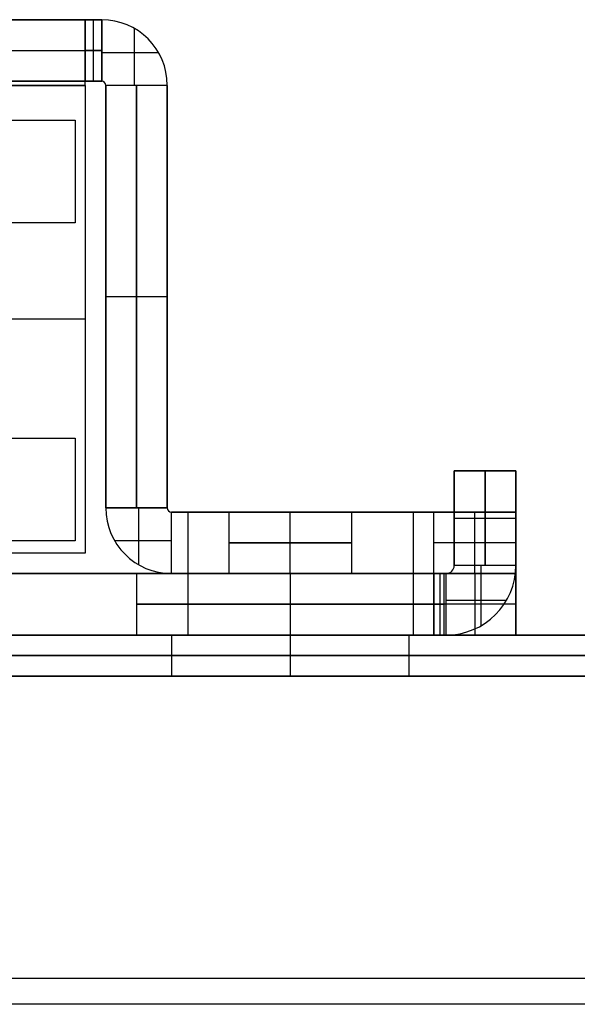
# Model space of a CAD drawing. Extents: x -288 to 235, y -508 to 198.
# Tile 4 of 34: x -221 to -207, y -506 to -481. Entities that reach past the tile are written whole.
import ezdxf

# ---------------------------------------------------------------- set-up
doc = ezdxf.new("R2010")
doc.units = 0
doc.layers.add('STANDARD', color=7, linetype='CONTINUOUS')

msp = doc.modelspace()

# ---------------------------------------------------------------- linework, layer by layer
at = {"layer": 'STANDARD', "color": 7}
for p, q in [((-247.4, -481.5, 1008), (-218.6, -481.5, 1008)), ((-219, -481.5, 965.6), (-247, -481.5, 965.6)), ((-218.6, -481.5, 986), (-221.2, -481.5, 986)), ((-219, -481.5, 965.6), (-219, -483, 965.6)), ((-219, -481.5, 964), (-219, -481.5, 965.6)), ((-219, -483, 964), (-219, -481.5, 964)), ((-218.6, -481.5, 964), (-219, -481.5, 964)), ((-219, -483, 964.8), (-219, -481.5, 964.8)), ((-218.8, -483, 964), (-218.8, -481.5, 964)), ((-218.6, -481.5, 964), (-218.6, -483, 964)), ((-218.6, -483, 1008), (-218.6, -481.5, 1008)), ((-218.6, -481.5, 1008), (-218.6, -481.5, 964)), ((-219, -483.1, 964.8), (-219, -481.714, 964.8)), ((-217.8, -483.1, 964), (-217.8, -481.714, 964)), ((-217.8, -483.1, 1008), (-217.8, -481.714, 1008)), ((-247.4, -482.25, 1008), (-218.6, -482.25, 1008)), ((-219, -482.25, 965.6), (-219, -482.25, 964)), ((-218.6, -482.25, 964), (-219, -482.25, 964)), ((-219, -482.3, 965.6), (-219, -482.3, 964.214)), ((-218.6, -482.3, 964), (-217.214, -482.3, 964)), ((-218.6, -482.3, 1008), (-217.214, -482.3, 1008)), ((-247.4, -483, 1008), (-218.6, -483, 1008)), ((-219, -483, 965.6), (-247, -483, 965.6)), ((-247, -483.1, 965.5), (-219, -483.1, 965.5)), ((-219, -483.1, 964), (-247, -483.1, 964)), ((-218.6, -483, 986), (-221.2, -483, 986)), ((-218.6, -483, 964), (-219, -483, 964)), ((-219, -483, 965.6), (-219, -483, 964)), ((-219, -483.1, 965.5), (-219, -494.5, 965.5)), ((-219, -483.1, 964), (-219, -483.1, 965.5)), ((-219, -483.1, 964), (-219, -494.5, 964)), ((-219, -483.1, 964.75), (-219, -494.5, 964.75)), ((-218.6, -483, 1008), (-218.6, -483, 964)), ((-218.5, -483.1, 1008), (-218.5, -493.4, 1008)), ((-218.5, -493.4, 964), (-218.5, -483.1, 964)), ((-218.5, -483.1, 964), (-218.5, -483.1, 1008)), ((-217, -483.1, 964), (-218.5, -483.1, 964)), ((-217, -483.1, 1008), (-218.5, -483.1, 1008)), ((-218.5, -493.4, 986), (-218.5, -483.1, 986)), ((-217.75, -493.4, 964), (-217.75, -483.1, 964)), ((-217.75, -483.1, 1008), (-217.75, -493.4, 1008)), ((-217, -493.4, 964), (-217, -483.1, 964)), ((-217, -483.1, 1008), (-217, -493.4, 1008)), ((-217, -483.1, 1008), (-217, -483.1, 964)), ((-217, -493.4, 986), (-217, -483.1, 986)), ((-230, -483.95, 987.75), (-219.25, -483.95, 987.75)), ((-230, -483.95, 990.25), (-219.25, -483.95, 990.25)), ((-230, -483.95, 989), (-219.25, -483.95, 989)), ((-219.25, -483.95, 987.75), (-219.25, -486.45, 987.75)), ((-219.25, -483.95, 990.25), (-219.25, -483.95, 987.75)), ((-219.25, -483.95, 990.25), (-219.25, -486.45, 990.25)), ((-219.25, -483.95, 989), (-219.25, -486.45, 989)), ((-219.25, -485.2, 990.25), (-219.25, -485.2, 987.75)), ((-219.25, -486.45, 987.75), (-221.75, -486.45, 987.75)), ((-219.25, -486.45, 990.25), (-221.75, -486.45, 990.25)), ((-219.25, -486.45, 989), (-221.75, -486.45, 989)), ((-220.5, -486.45, 990.25), (-220.5, -486.45, 987.75)), ((-219.25, -486.45, 990.25), (-219.25, -486.45, 987.75)), ((-218.5, -488.25, 1008), (-218.5, -488.25, 964)), ((-218.5, -488.25, 964), (-217, -488.25, 964)), ((-218.5, -488.25, 1008), (-217, -488.25, 1008)), ((-217, -488.25, 1008), (-217, -488.25, 964)), ((-219, -488.8, 965.5), (-230.257, -488.8, 965.5)), ((-219, -488.8, 964), (-230.257, -488.8, 964)), ((-219, -488.8, 965.5), (-219, -488.8, 964)), ((-221.75, -491.7, 987.75), (-219.25, -491.7, 987.75)), ((-221.75, -491.7, 990.25), (-219.25, -491.7, 990.25)), ((-221.75, -491.7, 989), (-219.25, -491.7, 989)), ((-220.5, -491.7, 990.25), (-220.5, -491.7, 987.75)), ((-219.25, -491.7, 987.75), (-219.25, -494.2, 987.75)), ((-219.25, -491.7, 990.25), (-219.25, -491.7, 987.75)), ((-219.25, -491.7, 990.25), (-219.25, -494.2, 990.25)), ((-219.25, -491.7, 989), (-219.25, -494.2, 989)), ((-210, -494.8, 983.75), (-210, -492.5, 983.75)), ((-210, -492.5, 988.25), (-210, -494.8, 988.25)), ((-210, -492.5, 983.75), (-210, -492.5, 988.25)), ((-210, -492.5, 983.75), (-208.5, -492.5, 983.75)), ((-208.5, -492.5, 988.25), (-210, -492.5, 988.25)), ((-210, -492.5, 986), (-210, -494.8, 986)), ((-210, -492.5, 986), (-208.5, -492.5, 986)), ((-209.25, -492.5, 983.75), (-209.25, -492.5, 988.25)), ((-209.25, -492.5, 988.25), (-209.25, -494.8, 988.25)), ((-209.25, -494.8, 983.75), (-209.25, -492.5, 983.75)), ((-208.5, -492.5, 983.75), (-208.5, -492.5, 988.25)), ((-208.5, -492.5, 988.25), (-208.5, -494.8, 988.25)), ((-208.5, -494.8, 983.75), (-208.5, -492.5, 983.75)), ((-208.5, -492.5, 986), (-208.5, -494.8, 986)), ((-219.25, -492.95, 990.25), (-219.25, -492.95, 987.75)), ((-218.5, -493.4, 1008), (-218.5, -493.4, 964)), ((-217, -493.4, 964), (-218.5, -493.4, 964)), ((-218.5, -493.4, 1008), (-217, -493.4, 1008)), ((-217.7, -493.4, 964), (-217.7, -494.786, 964)), ((-217.7, -493.4, 1008), (-217.7, -494.786, 1008)), ((-217, -493.4, 1008), (-217, -493.4, 964)), ((-216.9, -495, 964), (-216.9, -493.5, 964)), ((-216.9, -493.5, 964), (-211, -493.5, 964)), ((-216.9, -495, 1008), (-216.9, -493.5, 1008)), ((-211, -493.5, 1008), (-216.9, -493.5, 1008)), ((-216.9, -493.5, 964), (-216.9, -493.5, 1008)), ((-210.5, -493.5, 986), (-216.9, -493.5, 986)), ((-216.5, -493.5, 964), (-216.5, -496.5, 964)), ((-215.5, -493.5, 1002), (-215.5, -495, 1002)), ((-215.5, -493.5, 970), (-215.5, -495, 970)), ((-214, -495, 1000.5), (-214, -493.5, 1000.5)), ((-214, -495, 1003.5), (-214, -493.5, 1003.5)), ((-214, -495, 968.5), (-214, -493.5, 968.5)), ((-214, -495, 971.5), (-214, -493.5, 971.5)), ((-212.7, -493.5, 964), (-212.7, -493.5, 969.252)), ((-212.7, -493.5, 970.748), (-212.7, -493.5, 1001.252)), ((-212.7, -493.5, 1002.748), (-212.7, -493.5, 1008)), ((-212.5, -495, 1002), (-212.5, -493.5, 1002)), ((-212.5, -495, 970), (-212.5, -493.5, 970)), ((-211, -493.5, 1008), (-211, -496.5, 1008)), ((-211, -493.5, 964), (-211, -496.5, 964)), ((-208.5, -493.5, 983.5), (-210.5, -493.5, 983.5)), ((-210.5, -495, 983.5), (-210.5, -493.5, 983.5)), ((-210.5, -493.5, 983.5), (-210.5, -493.5, 988.5)), ((-210.5, -495, 988.5), (-210.5, -493.5, 988.5)), ((-210.5, -493.5, 988.5), (-208.5, -493.5, 988.5)), ((-210.5, -495, 986), (-210.5, -493.5, 986)), ((-210, -493.65, 983.75), (-210, -493.65, 988.25)), ((-210, -493.65, 988.25), (-208.5, -493.65, 988.25)), ((-210, -493.65, 983.75), (-208.5, -493.65, 983.75)), ((-209.5, -495, 983.5), (-209.5, -493.5, 983.5)), ((-209.5, -495, 988.5), (-209.5, -493.5, 988.5)), ((-208.5, -493.5, 1005.5), (-208.5, -496.5, 1005.5)), ((-208.5, -493.5, 966.5), (-208.5, -496.5, 966.5)), ((-208.5, -493.5, 966.5), (-208.5, -493.5, 983.5)), ((-208.5, -493.5, 983.5), (-208.5, -495, 983.5)), ((-208.5, -495, 988.5), (-208.5, -493.5, 988.5)), ((-208.5, -493.5, 988.5), (-208.5, -493.5, 1005.5)), ((-208.5, -493.5, 975), (-208.5, -496.5, 975)), ((-208.5, -493.5, 997), (-208.5, -496.5, 997)), ((-208.5, -493.65, 983.75), (-208.5, -493.65, 988.25)), ((-219.25, -494.2, 987.75), (-221.75, -494.2, 987.75)), ((-219.25, -494.2, 990.25), (-221.75, -494.2, 990.25)), ((-219.25, -494.2, 989), (-221.75, -494.2, 989)), ((-220.5, -494.2, 990.25), (-220.5, -494.2, 987.75)), ((-219.25, -494.2, 990.25), (-219.25, -494.2, 987.75)), ((-216.9, -494.2, 964), (-218.286, -494.2, 964)), ((-216.9, -494.2, 1008), (-218.286, -494.2, 1008)), ((-208.5, -494.25, 983.5), (-210.5, -494.25, 983.5)), ((-208.5, -494.25, 988.5), (-210.5, -494.25, 988.5)), ((-219, -494.5, 965.5), (-230.25, -494.5, 965.5)), ((-219, -494.5, 964), (-230.25, -494.5, 964)), ((-219, -494.5, 964.75), (-230.25, -494.5, 964.75)), ((-219, -494.5, 965.5), (-219, -494.5, 964)), ((-210, -494.8, 988.25), (-210, -494.8, 983.75)), ((-208.5, -494.8, 988.25), (-210, -494.8, 988.25)), ((-208.5, -494.8, 983.75), (-210, -494.8, 983.75)), ((-209.35, -494.8, 988.25), (-209.35, -496.272, 988.25)), ((-209.35, -494.8, 983.75), (-209.35, -496.272, 983.75)), ((-208.5, -494.8, 983.75), (-208.5, -494.8, 988.25)), ((-211, -495, 1008), (-255, -495, 1008)), ((-216.9, -495, 1008), (-249.1, -495, 1008)), ((-222, -495, 964), (-216.9, -495, 964)), ((-221.2, -495, 986), (-216.9, -495, 986)), ((-217.75, -495, 1002), (-217.75, -496.5, 1002)), ((-217.75, -495, 970), (-217.75, -496.5, 970)), ((-216.9, -495, 964), (-216.9, -495, 967.623)), ((-216.9, -495, 972.377), (-216.9, -495, 999.623)), ((-216.9, -495, 1004.377), (-216.9, -495, 1008)), ((-216.9, -495, 999.623), (-216.9, -495, 1004.377)), ((-216.9, -495, 967.623), (-216.9, -495, 972.377)), ((-215.5, -495, 1002), (-216.9, -495, 1002)), ((-215.5, -495, 970), (-216.9, -495, 970)), ((-216.9, -495, 964), (-211, -495, 964)), ((-214, -495, 998.25), (-214, -496.5, 998.25)), ((-214, -495, 1005.75), (-214, -496.5, 1005.75)), ((-214, -495, 966.25), (-214, -496.5, 966.25)), ((-214, -495, 973.75), (-214, -496.5, 973.75)), ((-213.575, -495, 998.274), (-213.575, -495, 1000.561)), ((-213.575, -495, 1003.439), (-213.575, -495, 1005.726)), ((-213.575, -495, 966.274), (-213.575, -495, 968.561)), ((-213.575, -495, 971.439), (-213.575, -495, 973.726)), ((-210.25, -495, 1002), (-212.5, -495, 1002)), ((-210.25, -495, 970), (-212.5, -495, 970)), ((-210.5, -495, 988.25), (-210.5, -495, 983.75)), ((-210.2, -495, 983.75), (-210.5, -495, 983.75)), ((-210.2, -495, 988.25), (-210.5, -495, 988.25)), ((-210.5, -495, 993.5), (-210.5, -496.5, 993.5)), ((-208.5, -495, 993.5), (-210.5, -495, 993.5)), ((-210.5, -496.5, 988.25), (-210.5, -495, 988.25)), ((-210.5, -495, 983.75), (-210.5, -496.5, 983.75)), ((-210.5, -496.5, 978.5), (-210.5, -495, 978.5)), ((-210.5, -495, 978.5), (-208.5, -495, 978.5)), ((-208.5, -495, 988.5), (-210.5, -495, 988.5)), ((-210.5, -495, 988.5), (-210.5, -495, 993.5)), ((-210.5, -495, 978.5), (-210.5, -495, 983.5)), ((-208.5, -495, 983.5), (-210.5, -495, 983.5)), ((-210.5, -495, 986), (-210.2, -495, 986)), ((-208.5, -495, 991), (-210.5, -495, 991)), ((-208.5, -495, 981), (-210.5, -495, 981)), ((-210.5, -495, 988.5), (-210.5, -495, 988.25)), ((-210.5, -495, 983.75), (-210.5, -495, 983.5)), ((-210.35, -495, 983.75), (-210.35, -495, 988.25)), ((-210.35, -495, 988.25), (-210.35, -496.5, 988.25)), ((-210.35, -495, 983.75), (-210.35, -496.5, 983.75)), ((-210.25, -496.5, 1002), (-210.25, -495, 1002)), ((-210.25, -496.5, 970), (-210.25, -495, 970)), ((-210.2, -495, 983.75), (-210.2, -495, 988.25)), ((-210.2, -496.5, 988.25), (-210.2, -495, 988.25)), ((-210.2, -496.5, 983.75), (-210.2, -495, 983.75)), ((-209.5, -495, 993.5), (-209.5, -496.5, 993.5)), ((-209.5, -495, 978.5), (-209.5, -496.5, 978.5)), ((-209.5, -495, 988.5), (-209.5, -495, 993.5)), ((-209.5, -495, 978.5), (-209.5, -495, 983.5)), ((-208.5, -496.5, 993.5), (-208.5, -495, 993.5)), ((-208.5, -495, 978.5), (-208.5, -496.5, 978.5)), ((-208.5, -495, 993.5), (-208.5, -495, 988.5)), ((-208.5, -495, 983.5), (-208.5, -495, 978.5)), ((-208.5, -495, 966.5), (-208.5, -495, 978.5)), ((-208.5, -495, 993.5), (-208.5, -495, 1005.5)), ((-208.5, -495.75, 993.5), (-210.5, -495.75, 993.5)), ((-210.2, -495.75, 988.25), (-210.5, -495.75, 988.25)), ((-210.2, -495.75, 983.75), (-210.5, -495.75, 983.75)), ((-208.5, -495.75, 978.5), (-210.5, -495.75, 978.5)), ((-210.2, -495.65, 988.25), (-208.728, -495.65, 988.25)), ((-210.2, -495.65, 983.75), (-208.728, -495.65, 983.75)), ((-264.2, -496.5, 909.2), (-201.8, -496.5, 909.2)), ((-201.8, -496.5, 1025.5), (-264.2, -496.5, 1025.5)), ((-211, -496.5, 964), (-220.7, -496.5, 964)), ((-220.7, -496.5, 1008), (-211, -496.5, 1008)), ((-217.75, -496.5, 1002), (-216.9, -496.5, 1002)), ((-217.75, -496.5, 970), (-216.9, -496.5, 970)), ((-216.9, -496.5, 1018), (-216.9, -497.5, 1018)), ((-216.9, -496.5, 986), (-216.9, -497.5, 986)), ((-216.9, -496.5, 954), (-216.9, -497.5, 954)), ((-216.9, -496.5, 922), (-216.9, -497.5, 922)), ((-216.9, -496.5, 1002), (-216.9, -497.5, 1002)), ((-216.9, -496.5, 970), (-216.9, -497.5, 970)), ((-216.9, -496.5, 938), (-216.9, -497.5, 938)), ((-216.9, -496.5, 986), (-211.1, -496.5, 986)), ((-214, -496.5, 983.1), (-214, -496.5, 988.9)), ((-214, -496.5, 1015.1), (-214, -497.5, 1015.1)), ((-214, -496.5, 1020.9), (-214, -497.5, 1020.9)), ((-214, -496.5, 983.1), (-214, -497.5, 983.1)), ((-214, -496.5, 988.9), (-214, -497.5, 988.9)), ((-214, -496.5, 951.1), (-214, -497.5, 951.1)), ((-214, -496.5, 956.9), (-214, -497.5, 956.9)), ((-214, -496.5, 919.1), (-214, -497.5, 919.1)), ((-214, -496.5, 924.9), (-214, -497.5, 924.9)), ((-214, -496.5, 999.1), (-214, -497.5, 999.1)), ((-214, -496.5, 1004.9), (-214, -497.5, 1004.9)), ((-214, -496.5, 967.1), (-214, -497.5, 967.1)), ((-214, -496.5, 972.9), (-214, -497.5, 972.9)), ((-214, -496.5, 935.1), (-214, -497.5, 935.1)), ((-214, -496.5, 940.9), (-214, -497.5, 940.9)), ((-214, -496.5, 998.25), (-214, -496.5, 999.1)), ((-214, -496.5, 1004.9), (-214, -496.5, 1005.75)), ((-214, -496.5, 966.25), (-214, -496.5, 967.1)), ((-214, -496.5, 972.9), (-214, -496.5, 973.75)), ((-211.1, -497.5, 1018), (-211.1, -496.5, 1018)), ((-211.1, -497.5, 986), (-211.1, -496.5, 986)), ((-211.1, -497.5, 954), (-211.1, -496.5, 954)), ((-211.1, -497.5, 922), (-211.1, -496.5, 922)), ((-211.1, -497.5, 1002), (-211.1, -496.5, 1002)), ((-211.1, -497.5, 970), (-211.1, -496.5, 970)), ((-211.1, -497.5, 938), (-211.1, -496.5, 938)), ((-211.1, -496.5, 1002), (-210.25, -496.5, 1002)), ((-211.1, -496.5, 970), (-210.25, -496.5, 970)), ((-208.5, -496.5, 993.5), (-210.5, -496.5, 993.5)), ((-210.5, -496.5, 988.25), (-210.2, -496.5, 988.25)), ((-210.2, -496.5, 983.75), (-210.5, -496.5, 983.75)), ((-210.5, -496.5, 978.5), (-208.5, -496.5, 978.5)), ((-210.5, -496.5, 983.75), (-210.5, -496.5, 978.5)), ((-210.5, -496.5, 993.5), (-210.5, -496.5, 988.25)), ((-210.2, -496.5, 988.25), (-210.2, -496.5, 983.75)), ((-208.5, -496.5, 978.5), (-208.5, -496.5, 966.5)), ((-208.5, -496.5, 1005.5), (-208.5, -496.5, 993.5)), ((-208.5, -496.5, 967.35), (-201.8, -496.5, 967.35)), ((-264.2, -497, 909.2), (-201.8, -497, 909.2)), ((-201.8, -497, 1025.5), (-264.2, -497, 1025.5)), ((-264.2, -497.5, 1025.5), (-201.8, -497.5, 1025.5)), ((-201.8, -497.5, 909.2), (-264.2, -497.5, 909.2)), ((-220.7, -497.5, 967.35), (-215.178, -497.5, 967.35)), ((-212.822, -497.5, 967.35), (-201.8, -497.5, 967.35)), ((-180, -504.872, 1033), (-286, -504.872, 1033)), ((-180, -504.872, 1037), (-286, -504.872, 1037)), ((-180, -504.872, 1037), (-286, -504.872, 1037)), ((-180, -505.5, 1035), (-286, -505.5, 1035))]:
    msp.add_line(p, q, dxfattribs=at)
at = {"layer": 'STANDARD', "color": 7, "extrusion": (1, 0, 0)}
for centre, radius, start, end in [((-483.102, 965.598, -219), 1.602, 273.6358, 0.0594), ((-483.1, 965.6, -219), 0.1, 270, 360), ((-483.05, 965.602, -219), 1.602, 268.2118, 271.7882)]:
    msp.add_arc(centre, radius, start, end, dxfattribs=at)
at = {"layer": 'STANDARD', "color": 7}
for centre, radius, start, end in [((-218.6, -483.1, 964), 1.6, 360, 90), ((-218.6, -483.1, 1008), 1.6, 0, 90), ((-218.6, -483.1, 986), 1.6, 0, 90), ((-218.6, -483.1, 1008), 0.1, 360, 90), ((-218.6, -483.1, 964), 0.1, 360, 90), ((-218.6, -483.1, 986), 0.1, 0, 90), ((-216.9, -493.4, 1008), 1.6, 180, 270), ((-216.9, -493.4, 964), 1.6, 180, 270), ((-216.9, -493.4, 986), 1.6, 180, 270), ((-216.9, -493.4, 1008), 0.1, 180, 270), ((-216.9, -493.4, 986), 0.1, 180, 270), ((-210.2, -494.8, 983.75), 0.2, 270, 360), ((-210.2, -494.8, 988.25), 0.2, 270, 360), ((-210.2, -494.8, 988.25), 1.7, 270, 360), ((-210.2, -494.8, 983.75), 1.7, 270, 0), ((-210.2, -494.8, 986), 0.2, 270, 0), ((-210.2, -494.8, 986), 1.7, 270, 0)]:
    msp.add_arc(centre, radius, start, end, dxfattribs=at)
at = {"layer": 'STANDARD', "color": 7, "extrusion": (3.74939e-09, 3.74939e-09, 1)}
msp.add_arc((-216.9, -493.4, 964), 0.1, 180, 270, dxfattribs=at)
at = {"layer": 'STANDARD', "color": 7, "extrusion": (1.89478e-14, 1, -3.78956e-14)}
for centre in [(214, 1002, -493.5), (214, 970, -493.5)]:
    msp.add_arc(centre, 1.5, 180, 0, dxfattribs=at)
at = {"layer": 'STANDARD', "color": 7, "extrusion": (-1.89478e-14, 1, 3.78956e-14)}
for centre in [(214, 1002, -493.5), (214, 970, -493.5)]:
    msp.add_arc(centre, 1.5, 0, 180, dxfattribs=at)
at = {"layer": 'STANDARD', "color": 7, "extrusion": (-9.99792e-11, 1, 9.99959e-11)}
msp.add_arc((211, 1005.5, -493.5), 2.5, 90, 180, dxfattribs=at)
at = {"layer": 'STANDARD', "color": 7, "extrusion": (1.00106e-10, 1, 9.98695e-11)}
msp.add_arc((211, 966.5, -493.5), 2.5, 180, 270, dxfattribs=at)
at = {"layer": 'STANDARD', "color": 7, "extrusion": (0, 1, 0)}
for centre, radius, start, end in [((214, 1002, -494.25), 1.5, 180, 0), ((214, 1002, -494.25), 1.5, 0, 180), ((214, 970, -494.25), 1.5, 180, 0), ((214, 970, -494.25), 1.5, 0, 180), ((214, 1002, -495), 3.75, 360, 39.3458), ((214, 1002, -495), 3.75, 320.6542, 0), ((214, 970, -495), 3.75, 320.6542, 0), ((214, 970, -495), 3.75, 360, 39.3458), ((214, 1002, -495), 3.75, 180, 320.6542), ((214, 1002, -495), 3.75, 39.3458, 180), ((214, 970, -495), 3.75, 180, 320.6542), ((214, 970, -495), 3.75, 39.3458, 180), ((211, 1005.5, -495), 2.5, 90, 180), ((211, 966.5, -495), 2.5, 180, 270), ((214, 1002, -495.75), 3.75, 180, 0), ((214, 1002, -495.75), 3.75, 0, 180), ((214, 970, -495.75), 3.75, 180, 0), ((214, 970, -495.75), 3.75, 0, 180), ((214, 1018, -496.5), 2.9, 180, 0), ((214, 1018, -496.5), 2.9, 0, 180), ((214, 986, -496.5), 2.9, 180, 0), ((214, 986, -496.5), 2.9, 0, 180), ((214, 954, -496.5), 2.9, 180, 0), ((214, 954, -496.5), 2.9, 0, 180), ((214, 922, -496.5), 2.9, 180, 0), ((214, 922, -496.5), 2.9, 0, 180), ((214, 1002, -496.5), 2.9, 180, 0), ((214, 1002, -496.5), 2.9, 0, 180), ((214, 970, -496.5), 2.9, 180, 0), ((214, 970, -496.5), 2.9, 0, 180), ((214, 938, -496.5), 2.9, 180, 0), ((214, 938, -496.5), 2.9, 0, 180), ((214, 1018, -497), 2.9, 180, 0), ((214, 1018, -497), 2.9, 0, 180), ((214, 986, -497), 2.9, 180, 0), ((214, 986, -497), 2.9, 0, 180), ((214, 954, -497), 2.9, 180, 0), ((214, 954, -497), 2.9, 0, 180), ((214, 922, -497), 2.9, 180, 0), ((214, 922, -497), 2.9, 0, 180), ((214, 1002, -497), 2.9, 180, 0), ((214, 1002, -497), 2.9, 0, 180), ((214, 970, -497), 2.9, 180, 0), ((214, 970, -497), 2.9, 0, 180), ((214, 938, -497), 2.9, 180, 0), ((214, 938, -497), 2.9, 0, 180), ((214, 1018, -497.5), 2.9, 180, 0), ((214, 1018, -497.5), 2.9, 0, 180), ((214, 986, -497.5), 2.9, 180, 0), ((214, 986, -497.5), 2.9, 0, 180), ((214, 954, -497.5), 2.9, 180, 0), ((214, 954, -497.5), 2.9, 0, 180), ((214, 922, -497.5), 2.9, 180, 0), ((214, 922, -497.5), 2.9, 0, 180), ((214, 1002, -497.5), 2.9, 180, 0), ((214, 1002, -497.5), 2.9, 0, 180), ((214, 970, -497.5), 2.9, 180, 0), ((214, 970, -497.5), 2.9, 0, 180), ((214, 938, -497.5), 2.9, 180, 0), ((214, 938, -497.5), 2.9, 0, 180)]:
    msp.add_arc(centre, radius, start, end, dxfattribs=at)
at = {"layer": 'STANDARD', "color": 7, "extrusion": (-1.89478e-14, 1, 0)}
for centre in [(214, 1002, -495), (214, 970, -495)]:
    msp.add_arc(centre, 1.5, 180, 0, dxfattribs=at)
at = {"layer": 'STANDARD', "color": 7, "extrusion": (1.89478e-14, 1, 0)}
for centre in [(214, 1002, -495), (214, 970, -495)]:
    msp.add_arc(centre, 1.5, 0, 180, dxfattribs=at)
at = {"layer": 'STANDARD', "color": 7, "extrusion": (-7.57912e-15, 1, 1.51582e-14)}
for centre, start, end in [((214, 1002, -496.5), 180, 0), ((214, 1002, -496.5), 0, 180), ((214, 970, -496.5), 180, 0)]:
    msp.add_arc(centre, 3.75, start, end, dxfattribs=at)
at = {"layer": 'STANDARD', "color": 7, "extrusion": (7.57912e-15, 1, -1.51582e-14)}
msp.add_arc((214, 970, -496.5), 3.75, 0, 180, dxfattribs=at)
at = {"layer": 'STANDARD', "color": 7, "extrusion": (-1.99998e-10, 1, 2.05134e-20)}
msp.add_arc((211, 1005.5, -496.5), 2.5, 90, 180, dxfattribs=at)
at = {"layer": 'STANDARD', "color": 7, "extrusion": (-6.139e-21, 1, 1.99998e-10)}
msp.add_arc((211, 966.5, -496.5), 2.5, 180, 270, dxfattribs=at)

doc.saveas('drawing.dxf')
